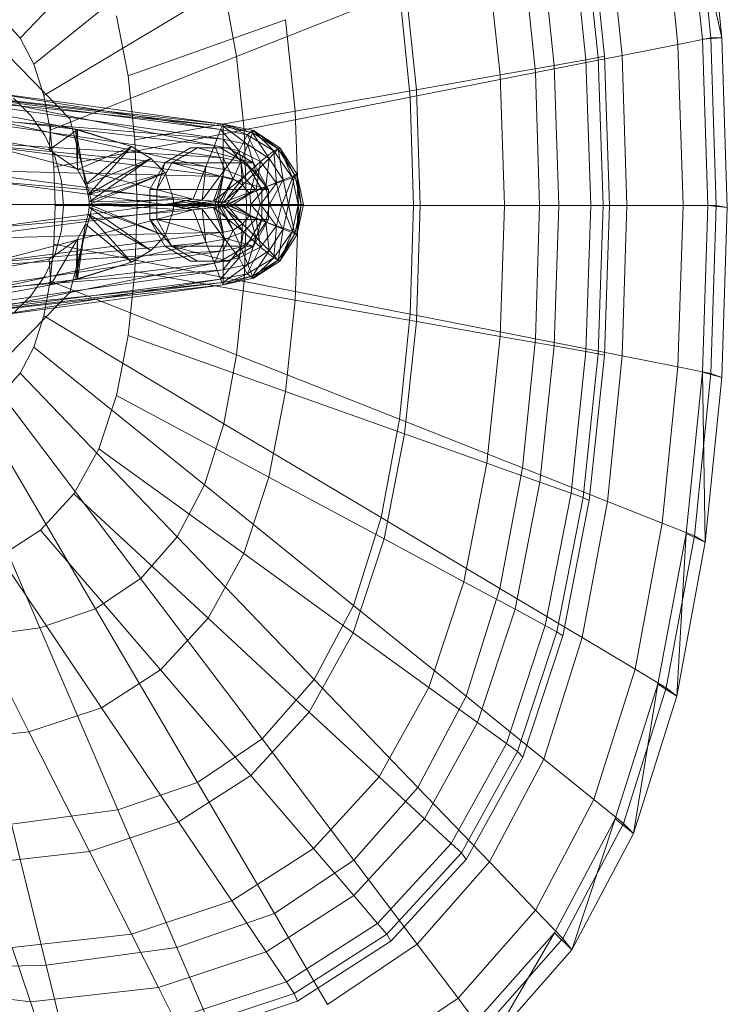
# Model space of a CAD drawing. Header units: metres. Extents: x 391.1 to 427.5, y 12.7 to 28.4.
# Tile 82 of 240: x 408.267 to 408.399, y 20.205 to 20.389. Entities that reach past the tile are written whole.
import ezdxf

# ---------------------------------------------------------------- set-up
doc = ezdxf.new("R2010")
doc.units = ezdxf.units.M
doc.layers.add('02_MOBILIARIO', color=7, linetype='Continuous', lineweight=18)
doc.layers.add('A-DETL-____-MBND', color=7, linetype='Continuous', lineweight=18)

# ---------------------------------------------------------------- blocks, each defined once
blk = doc.blocks.new('Family - Rentamans PS-1-153368-01_ENLLUMENAT_PS1')
at = {"layer": 'A-DETL-____-MBND', "color": 253, "true_color": 0xaaaaaa}
for p, q in [((0.26398, 0.21415), (0.26089, 0.24493)), ((0.16218, 0.24466), (0.13282, 0.21409)), ((0.26035, 0.21386), (0.2573, 0.24402)), ((0.26398, 0.21415), (0.2573, 0.24402)), ((0.26192, 0.2141), (0.25887, 0.24449)), ((0.25575, 0.21289), (0.25282, 0.2421)), ((0.23919, 0.23784), (0.24205, 0.21072)), ((0.24532, 0.21083), (0.24258, 0.23805)), ((0.2358, 0.23649), (0.23859, 0.21004)), ((0.23806, 0.23729), (0.24088, 0.21045)), ((0.16731, 0.23496), (0.13541, 0.20918)), ((0.22995, 0.23441), (0.23263, 0.20898)), ((0.22004, 0.23089), (0.22254, 0.20719)), ((0.22913, 0.20764), (0.2267, 0.23178)), ((0.20468, 0.22542), (0.20689, 0.20442)), ((0.17092, 0.2235), (0.13724, 0.20338)), ((0.17092, 0.2235), (0.1733, 0.21066)), ((0.20373, 0.22269), (0.1733, 0.21066)), ((0.20373, 0.22269), (0.2057, 0.20303)), ((0.12937, 0.21801), (0.13282, 0.21409)), ((0.15084, 0.21822), (0.15302, 0.20705)), ((0.15302, 0.20705), (0.18245, 0.21752)), ((0.18245, 0.21752), (0.18425, 0.2004)), ((0.13282, 0.21409), (0.13541, 0.20918)), ((0.25576, 0.21288), (0.26192, 0.2141)), ((0.26398, 0.21415), (0.26035, 0.21386)), ((0.26136, 0.18276), (0.26035, 0.21386)), ((0.26192, 0.2141), (0.26398, 0.21415)), ((0.26293, 0.18276), (0.26192, 0.2141)), ((0.265, 0.1824), (0.26398, 0.21415)), ((0.24532, 0.21083), (0.25575, 0.21289)), ((0.25672, 0.18276), (0.25576, 0.21288)), ((0.13052, 0.21088), (0.1421, 0.19899)), ((0.1421, 0.19899), (0.13052, 0.21088)), ((0.1733, 0.21066), (0.13844, 0.19688)), ((0.1733, 0.21066), (0.17468, 0.19692)), ((0.22913, 0.20764), (0.24532, 0.21083)), ((0.23263, 0.20898), (0.23859, 0.21004)), ((0.23859, 0.21004), (0.24088, 0.21045)), ((0.23859, 0.21004), (0.2395, 0.18276)), ((0.24088, 0.21045), (0.24205, 0.21072)), ((0.24088, 0.21045), (0.24181, 0.18276)), ((0.24205, 0.21072), (0.24299, 0.18276)), ((0.24622, 0.18276), (0.24532, 0.21083)), ((0.08657, 0.20799), (0.13857, 0.19799)), ((0.08657, 0.20799), (0.13857, 0.19799)), ((0.13541, 0.20918), (0.13724, 0.20338)), ((0.22254, 0.20719), (0.23263, 0.20898)), ((0.23263, 0.20898), (0.23351, 0.18276)), ((0.15302, 0.20705), (0.15427, 0.19509)), ((0.2057, 0.20303), (0.22913, 0.20764)), ((0.20689, 0.20442), (0.22254, 0.20719)), ((0.22254, 0.20719), (0.22336, 0.18276)), ((0.22993, 0.18276), (0.22913, 0.20764)), ((0.11077, 0.20469), (0.17077, 0.19759)), ((0.11077, 0.20469), (0.17077, 0.19799)), ((0.17077, 0.19799), (0.11077, 0.20469)), ((0.18425, 0.2004), (0.20689, 0.20442)), ((0.20689, 0.20442), (0.20762, 0.18276)), ((0.13827, 0.19319), (0.08227, 0.20349)), ((0.13827, 0.19319), (0.08227, 0.20349)), ((0.11377, 0.20329), (0.17077, 0.19519)), ((0.17077, 0.19759), (0.11377, 0.20329)), ((0.12677, 0.20399), (0.17077, 0.19799)), ((0.12677, 0.20399), (0.17027, 0.19699)), ((0.12677, 0.20259), (0.17027, 0.19699)), ((0.16917, 0.19399), (0.12677, 0.20259)), ((0.13157, 0.20287), (0.13481, 0.19963)), ((0.13157, 0.20287), (0.13481, 0.19963)), ((0.13724, 0.20338), (0.13844, 0.19688)), ((0.2057, 0.20303), (0.17468, 0.19693)), ((0.2057, 0.20303), (0.20635, 0.18276)), ((0.11777, 0.19949), (0.17077, 0.19169)), ((0.11777, 0.19949), (0.17077, 0.19519)), ((0.12677, 0.19899), (0.16917, 0.19399)), ((0.16757, 0.19009), (0.12677, 0.19899)), ((0.13481, 0.19963), (0.13743, 0.19588)), ((0.13481, 0.19963), (0.13743, 0.19588)), ((0.1421, 0.19899), (0.14634, 0.18276)), ((0.14634, 0.18276), (0.1421, 0.19899)), ((0.18425, 0.2004), (0.15428, 0.19509)), ((0.18425, 0.2004), (0.18485, 0.18276)), ((0.13857, 0.19799), (0.13827, 0.19319)), ((0.14357, 0.19699), (0.13827, 0.19319)), ((0.14327, 0.19699), (0.13857, 0.19799)), ((0.13857, 0.19799), (0.14357, 0.19699)), ((0.14327, 0.19699), (0.13857, 0.19799)), ((0.17468, 0.19692), (0.13914, 0.18993)), ((0.14327, 0.19699), (0.14357, 0.19699)), ((0.15367, 0.19379), (0.14327, 0.19699)), ((0.14507, 0.18669), (0.14327, 0.19699)), ((0.14357, 0.18949), (0.14327, 0.19699)), ((0.15367, 0.19379), (0.14357, 0.19699)), ((0.14357, 0.19699), (0.15367, 0.19379)), ((0.14357, 0.19699), (0.14357, 0.18949)), ((0.16917, 0.19399), (0.17027, 0.19699)), ((0.17027, 0.19699), (0.17077, 0.19799)), ((0.17027, 0.19699), (0.17527, 0.19599)), ((0.17027, 0.19699), (0.17377, 0.19299)), ((0.17077, 0.19799), (0.17077, 0.19759)), ((0.17077, 0.19799), (0.17627, 0.19639)), ((0.17077, 0.19799), (0.17637, 0.19679)), ((0.17637, 0.19679), (0.17077, 0.19799)), ((0.17077, 0.19799), (0.17647, 0.19679)), ((0.17527, 0.19599), (0.17077, 0.19799)), ((0.17077, 0.19759), (0.17077, 0.19519)), ((0.17077, 0.19759), (0.17537, 0.19419)), ((0.17627, 0.19639), (0.17077, 0.19759)), ((0.17468, 0.19692), (0.17514, 0.18276)), ((0.13743, 0.19588), (0.13937, 0.19174)), ((0.13743, 0.19588), (0.13937, 0.19174)), ((0.13844, 0.19688), (0.13914, 0.18993)), ((0.15428, 0.19509), (0.15469, 0.18276)), ((0.17077, 0.19519), (0.17077, 0.19169)), ((0.17077, 0.19519), (0.17407, 0.19099)), ((0.17077, 0.19519), (0.17537, 0.19419)), ((0.17377, 0.19299), (0.17527, 0.19599)), ((0.17527, 0.19599), (0.17637, 0.19679)), ((0.17527, 0.19599), (0.18027, 0.19299)), ((0.17777, 0.19099), (0.17527, 0.19599)), ((0.17627, 0.19639), (0.17537, 0.19419)), ((0.17647, 0.19679), (0.17627, 0.19639)), ((0.17627, 0.19639), (0.17937, 0.19159)), ((0.18107, 0.19339), (0.17627, 0.19639)), ((0.17637, 0.19679), (0.17647, 0.19679)), ((0.17637, 0.19679), (0.18137, 0.19359)), ((0.18027, 0.19299), (0.17637, 0.19679)), ((0.17647, 0.19679), (0.18107, 0.19339)), ((0.18137, 0.19359), (0.17647, 0.19679)), ((0.17647, 0.19679), (0.18137, 0.19359)), ((0.17077, 0.19169), (0.11947, 0.19479)), ((0.11947, 0.19479), (0.17077, 0.18819)), ((0.12677, 0.19399), (0.16757, 0.19009)), ((0.16517, 0.18399), (0.12677, 0.19399)), ((0.15367, 0.19379), (0.14357, 0.18949)), ((0.15367, 0.19379), (0.14507, 0.18669)), ((0.14507, 0.18669), (0.15367, 0.19379)), ((0.14557, 0.18479), (0.15367, 0.19379)), ((0.15367, 0.19379), (0.15727, 0.19159)), ((0.15727, 0.19159), (0.15367, 0.19379)), ((0.16465, 0.19359), (0.15986, 0.19079)), ((0.16119, 0.19079), (0.16599, 0.19359)), ((0.16599, 0.19359), (0.16465, 0.19359)), ((0.17028, 0.19359), (0.16465, 0.19359)), ((0.17644, 0.19079), (0.16599, 0.19359)), ((0.16599, 0.19359), (0.17163, 0.19359)), ((0.16757, 0.19009), (0.16917, 0.19399)), ((0.16917, 0.19399), (0.17377, 0.19299)), ((0.17107, 0.18949), (0.16917, 0.19399)), ((0.17163, 0.19359), (0.17028, 0.19359)), ((0.17509, 0.19079), (0.17028, 0.19359)), ((0.17644, 0.19079), (0.17163, 0.19359)), ((0.17537, 0.19419), (0.17407, 0.19099)), ((0.17537, 0.19419), (0.17687, 0.18909)), ((0.17537, 0.19419), (0.17937, 0.19159)), ((0.18107, 0.19339), (0.17937, 0.19159)), ((0.18027, 0.19299), (0.18137, 0.19359)), ((0.18137, 0.19359), (0.18107, 0.19339)), ((0.18107, 0.19339), (0.18197, 0.18759)), ((0.18417, 0.18849), (0.18107, 0.19339)), ((0.18137, 0.19359), (0.18417, 0.18849)), ((0.18137, 0.19359), (0.18457, 0.18869)), ((0.18457, 0.18869), (0.18137, 0.19359)), ((0.18377, 0.18799), (0.18137, 0.19359)), ((0.13827, 0.19319), (0.14357, 0.18949)), ((0.13827, 0.19319), (0.14357, 0.18949)), ((0.13937, 0.19174), (0.14055, 0.18732)), ((0.13937, 0.19174), (0.14055, 0.18732)), ((0.15727, 0.19159), (0.14507, 0.18669)), ((0.15727, 0.19159), (0.14557, 0.18479)), ((0.14557, 0.18479), (0.15727, 0.19159)), ((0.14577, 0.18349), (0.15727, 0.19159)), ((0.15727, 0.19159), (0.15997, 0.18889)), ((0.15997, 0.18889), (0.15727, 0.19159)), ((0.17077, 0.19169), (0.17077, 0.18819)), ((0.17407, 0.19099), (0.17077, 0.19169)), ((0.17077, 0.19169), (0.17267, 0.18779)), ((0.17107, 0.18949), (0.17377, 0.19299)), ((0.17377, 0.19299), (0.17777, 0.19099)), ((0.17377, 0.19299), (0.17457, 0.18809)), ((0.17937, 0.19159), (0.17687, 0.18909)), ((0.17777, 0.19099), (0.18027, 0.19299)), ((0.17937, 0.19159), (0.17877, 0.18629)), ((0.17937, 0.19159), (0.18197, 0.18759)), ((0.18027, 0.19299), (0.18377, 0.18799)), ((0.18077, 0.18699), (0.18027, 0.19299)), ((0.13914, 0.18993), (0.13937, 0.18276)), ((0.15986, 0.19079), (0.15705, 0.18579)), ((0.15986, 0.19079), (0.15837, 0.18579)), ((0.15837, 0.18579), (0.16119, 0.19079)), ((0.15986, 0.19079), (0.16119, 0.19079)), ((0.16119, 0.19079), (0.17644, 0.19079)), ((0.17925, 0.18579), (0.16119, 0.19079)), ((0.16517, 0.18399), (0.16757, 0.19009)), ((0.16687, 0.18379), (0.16757, 0.19009)), ((0.16757, 0.19009), (0.17107, 0.18949)), ((0.17407, 0.19099), (0.17267, 0.18779)), ((0.17687, 0.18909), (0.17407, 0.19099)), ((0.17407, 0.19099), (0.17437, 0.18659)), ((0.17457, 0.18809), (0.17777, 0.19099)), ((0.17644, 0.19079), (0.17509, 0.19079)), ((0.17925, 0.18579), (0.17509, 0.19079)), ((0.178, 0.18579), (0.17509, 0.19079)), ((0.17925, 0.18579), (0.17644, 0.19079)), ((0.17697, 0.18569), (0.17777, 0.19099)), ((0.17777, 0.19099), (0.18077, 0.18699)), ((0.17077, 0.18819), (0.12097, 0.18939)), ((0.12097, 0.18939), (0.16927, 0.18299)), ((0.14357, 0.18949), (0.14507, 0.18669)), ((0.14357, 0.18949), (0.14507, 0.18669)), ((0.15997, 0.18889), (0.14557, 0.18479)), ((0.15997, 0.18889), (0.14577, 0.18349)), ((0.14577, 0.18299), (0.15997, 0.18889)), ((0.14577, 0.18349), (0.15997, 0.18889)), ((0.15997, 0.18889), (0.16147, 0.18389)), ((0.16147, 0.18389), (0.15997, 0.18889)), ((0.16687, 0.18379), (0.17107, 0.18949)), ((0.16897, 0.18359), (0.17107, 0.18949)), ((0.16897, 0.18359), (0.17457, 0.18809)), ((0.17077, 0.18819), (0.16927, 0.18299)), ((0.17077, 0.18819), (0.16977, 0.18299)), ((0.17267, 0.18779), (0.16977, 0.18299)), ((0.17267, 0.18779), (0.17037, 0.18299)), ((0.17267, 0.18779), (0.17077, 0.18819)), ((0.17457, 0.18809), (0.17097, 0.18339)), ((0.17107, 0.18949), (0.17457, 0.18809)), ((0.17437, 0.18659), (0.17267, 0.18779)), ((0.17687, 0.18909), (0.17437, 0.18659)), ((0.17457, 0.18809), (0.17697, 0.18569)), ((0.17687, 0.18909), (0.17577, 0.18499)), ((0.17877, 0.18629), (0.17687, 0.18909)), ((0.18077, 0.18699), (0.18377, 0.18799)), ((0.18177, 0.18299), (0.18377, 0.18799)), ((0.18417, 0.18849), (0.18197, 0.18759)), ((0.18417, 0.18849), (0.18297, 0.18299)), ((0.18377, 0.18799), (0.18457, 0.18869)), ((0.18377, 0.18799), (0.18477, 0.18299)), ((0.18457, 0.18869), (0.18417, 0.18849)), ((0.18537, 0.18299), (0.18417, 0.18849)), ((0.18457, 0.18869), (0.18577, 0.18299)), ((0.18577, 0.18299), (0.18457, 0.18869)), ((0.18457, 0.18869), (0.18537, 0.18299)), ((0.18457, 0.18869), (0.18477, 0.18299)), ((0.12677, 0.18739), (0.16517, 0.18399)), ((0.15977, 0.18299), (0.12677, 0.18739)), ((0.14055, 0.18732), (0.14095, 0.18276)), ((0.14055, 0.18732), (0.14095, 0.18276)), ((0.14507, 0.18669), (0.14557, 0.18479)), ((0.14507, 0.18669), (0.14557, 0.18479)), ((0.17437, 0.18659), (0.17037, 0.18299)), ((0.17437, 0.18659), (0.17137, 0.18299)), ((0.17577, 0.18499), (0.17437, 0.18659)), ((0.17877, 0.18629), (0.17577, 0.18499)), ((0.17877, 0.18629), (0.17597, 0.18299)), ((0.17697, 0.18569), (0.18077, 0.18699)), ((0.17777, 0.18299), (0.18077, 0.18699)), ((0.18197, 0.18759), (0.17877, 0.18629)), ((0.17947, 0.18299), (0.17877, 0.18629)), ((0.18197, 0.18759), (0.17947, 0.18299)), ((0.18077, 0.18699), (0.18177, 0.18299)), ((0.18197, 0.18759), (0.18297, 0.18299)), ((0.14557, 0.18479), (0.14577, 0.18349)), ((0.14557, 0.18479), (0.14577, 0.18349)), ((0.15705, 0.18579), (0.15837, 0.18579)), ((0.15705, 0.18579), (0.15705, 0.18019)), ((0.15837, 0.18579), (0.17925, 0.18579)), ((0.15837, 0.18019), (0.15837, 0.18579)), ((0.17097, 0.18339), (0.17697, 0.18569)), ((0.17577, 0.18499), (0.17137, 0.18299)), ((0.17177, 0.18299), (0.17697, 0.18569)), ((0.17577, 0.18499), (0.17267, 0.18299)), ((0.17597, 0.18299), (0.17577, 0.18499)), ((0.17697, 0.18569), (0.17777, 0.18299)), ((0.178, 0.18019), (0.178, 0.18579)), ((0.178, 0.18579), (0.17925, 0.18579)), ((0.17925, 0.18019), (0.17925, 0.18579)), ((0.16927, 0.18299), (0.12097, 0.17659)), ((0.16927, 0.18299), (0.12177, 0.18299)), ((0.12677, 0.17859), (0.15977, 0.18299)), ((0.12687, 0.18299), (0.15977, 0.18299)), ((0.13937, 0.18276), (0.13914, 0.17559)), ((0.17514, 0.18276), (0.13937, 0.18276)), ((0.14095, 0.18276), (0.14055, 0.1782)), ((0.14095, 0.18276), (0.14055, 0.1782)), ((0.14634, 0.18276), (0.1421, 0.16652)), ((0.1421, 0.16652), (0.14634, 0.18276)), ((0.14557, 0.18119), (0.14577, 0.18249)), ((0.14577, 0.18249), (0.14557, 0.18119)), ((0.16147, 0.18389), (0.14577, 0.18349)), ((0.14577, 0.18299), (0.16147, 0.18389)), ((0.14577, 0.18349), (0.14577, 0.18299)), ((0.14577, 0.18349), (0.14577, 0.18299)), ((0.14577, 0.18299), (0.16147, 0.18209)), ((0.16147, 0.18209), (0.14577, 0.18299)), ((0.14577, 0.18249), (0.14577, 0.18299)), ((0.14577, 0.18299), (0.14577, 0.18249)), ((0.14577, 0.18299), (0.15997, 0.17709)), ((0.15997, 0.17709), (0.14577, 0.18299)), ((0.15997, 0.17709), (0.14577, 0.18249)), ((0.14577, 0.18249), (0.15997, 0.17709)), ((0.14577, 0.18249), (0.15727, 0.17439)), ((0.15727, 0.17439), (0.14577, 0.18249)), ((0.15469, 0.18276), (0.15428, 0.17043)), ((0.18485, 0.18276), (0.15469, 0.18276)), ((0.15977, 0.18299), (0.16517, 0.18399)), ((0.15977, 0.18299), (0.16077, 0.18299)), ((0.16517, 0.18199), (0.15977, 0.18299)), ((0.16077, 0.18299), (0.16517, 0.18399)), ((0.16077, 0.18299), (0.16687, 0.18379)), ((0.16517, 0.18199), (0.16077, 0.18299)), ((0.16077, 0.18299), (0.16377, 0.18299)), ((0.16687, 0.18219), (0.16077, 0.18299)), ((0.16147, 0.18209), (0.16147, 0.18389)), ((0.16147, 0.18389), (0.16147, 0.18209)), ((0.16377, 0.18299), (0.16687, 0.18379)), ((0.16377, 0.18299), (0.16897, 0.18359)), ((0.16687, 0.18219), (0.16377, 0.18299)), ((0.16377, 0.18299), (0.16477, 0.18299)), ((0.16897, 0.18239), (0.16377, 0.18299)), ((0.16477, 0.18299), (0.16897, 0.18359)), ((0.16477, 0.18299), (0.17097, 0.18339)), ((0.16897, 0.18239), (0.16477, 0.18299)), ((0.16477, 0.18299), (0.17177, 0.18299)), ((0.17097, 0.18259), (0.16477, 0.18299)), ((0.16517, 0.18399), (0.16687, 0.18379)), ((0.16687, 0.18379), (0.16897, 0.18359)), ((0.16687, 0.18219), (0.16897, 0.18239)), ((0.16897, 0.18359), (0.17097, 0.18339)), ((0.16897, 0.18239), (0.17097, 0.18259)), ((0.17107, 0.17649), (0.16897, 0.18239)), ((0.17457, 0.17789), (0.16897, 0.18239)), ((0.16977, 0.18299), (0.16927, 0.18299)), ((0.16927, 0.18299), (0.17077, 0.17779)), ((0.16977, 0.18299), (0.17077, 0.17779)), ((0.17037, 0.18299), (0.16977, 0.18299)), ((0.16977, 0.18299), (0.17267, 0.17819)), ((0.17037, 0.18299), (0.17267, 0.17819)), ((0.17137, 0.18299), (0.17037, 0.18299)), ((0.17037, 0.18299), (0.17437, 0.17939)), ((0.17097, 0.18339), (0.17177, 0.18299)), ((0.17097, 0.18259), (0.17177, 0.18299)), ((0.17097, 0.18259), (0.17697, 0.18029)), ((0.17457, 0.17789), (0.17097, 0.18259)), ((0.17137, 0.18299), (0.17437, 0.17939)), ((0.17267, 0.18299), (0.17137, 0.18299)), ((0.17137, 0.18299), (0.17577, 0.18099)), ((0.17177, 0.18299), (0.17777, 0.18299)), ((0.17177, 0.18299), (0.17697, 0.18029)), ((0.17597, 0.18299), (0.17267, 0.18299)), ((0.17267, 0.18299), (0.17577, 0.18099)), ((0.17514, 0.18276), (0.17468, 0.16859)), ((0.20635, 0.18276), (0.17514, 0.18276)), ((0.17597, 0.18299), (0.17577, 0.18099)), ((0.17947, 0.18299), (0.17597, 0.18299)), ((0.17877, 0.17969), (0.17597, 0.18299)), ((0.17697, 0.18029), (0.17777, 0.18299)), ((0.17777, 0.18299), (0.18177, 0.18299)), ((0.17777, 0.18299), (0.18077, 0.17899)), ((0.17947, 0.18299), (0.17877, 0.17969)), ((0.18297, 0.18299), (0.17947, 0.18299)), ((0.18197, 0.17839), (0.17947, 0.18299)), ((0.18077, 0.17899), (0.18177, 0.18299)), ((0.18177, 0.18299), (0.18477, 0.18299)), ((0.18177, 0.18299), (0.18377, 0.17799)), ((0.18297, 0.18299), (0.18197, 0.17839)), ((0.18537, 0.18299), (0.18297, 0.18299)), ((0.18297, 0.18299), (0.18417, 0.17749)), ((0.18477, 0.18299), (0.18377, 0.17799)), ((0.18537, 0.18299), (0.18417, 0.17749)), ((0.18485, 0.18276), (0.18425, 0.16511)), ((0.18457, 0.17729), (0.18577, 0.18299)), ((0.18577, 0.18299), (0.18457, 0.17729)), ((0.18457, 0.17729), (0.18537, 0.18299)), ((0.18477, 0.18299), (0.18457, 0.17729)), ((0.18477, 0.18299), (0.18577, 0.18299)), ((0.20762, 0.18276), (0.18485, 0.18276)), ((0.18577, 0.18299), (0.18537, 0.18299)), ((0.20635, 0.18276), (0.2057, 0.16248)), ((0.20635, 0.18276), (0.22993, 0.18276)), ((0.20762, 0.18276), (0.20689, 0.1611)), ((0.20762, 0.18276), (0.22336, 0.18276)), ((0.22336, 0.18276), (0.22254, 0.15832)), ((0.22336, 0.18276), (0.23351, 0.18276)), ((0.22913, 0.15787), (0.22993, 0.18276)), ((0.22993, 0.18276), (0.24622, 0.18276)), ((0.23351, 0.18276), (0.23262, 0.15653)), ((0.23351, 0.18276), (0.2395, 0.18276)), ((0.2395, 0.18276), (0.23859, 0.15548)), ((0.2395, 0.18276), (0.24181, 0.18276)), ((0.24181, 0.18276), (0.24088, 0.15507)), ((0.24181, 0.18276), (0.24299, 0.18276)), ((0.24299, 0.18276), (0.24205, 0.15479)), ((0.24532, 0.15469), (0.24622, 0.18276)), ((0.24622, 0.18276), (0.25672, 0.18276)), ((0.25576, 0.15263), (0.25672, 0.18276)), ((0.25672, 0.18276), (0.26293, 0.18276)), ((0.26035, 0.15166), (0.26136, 0.18276)), ((0.265, 0.1824), (0.26136, 0.18276)), ((0.26192, 0.15141), (0.26293, 0.18276)), ((0.26293, 0.18276), (0.265, 0.1824)), ((0.26398, 0.15065), (0.265, 0.1824)), ((0.12677, 0.17859), (0.16517, 0.18199)), ((0.12677, 0.17199), (0.16517, 0.18199)), ((0.14507, 0.17929), (0.14557, 0.18119)), ((0.14557, 0.18119), (0.14507, 0.17929)), ((0.15727, 0.17439), (0.14557, 0.18119)), ((0.14557, 0.18119), (0.15727, 0.17439)), ((0.14557, 0.18119), (0.15367, 0.17219)), ((0.15367, 0.17219), (0.14557, 0.18119)), ((0.15997, 0.17709), (0.16147, 0.18209)), ((0.16147, 0.18209), (0.15997, 0.17709)), ((0.16517, 0.18199), (0.16687, 0.18219)), ((0.16757, 0.17589), (0.16517, 0.18199)), ((0.16757, 0.17589), (0.16687, 0.18219)), ((0.17107, 0.17649), (0.16687, 0.18219)), ((0.17577, 0.18099), (0.17437, 0.17939)), ((0.17577, 0.18099), (0.17687, 0.17689)), ((0.17577, 0.18099), (0.17877, 0.17969)), ((0.14327, 0.16899), (0.14507, 0.17929)), ((0.14357, 0.17649), (0.14507, 0.17929)), ((0.14507, 0.17929), (0.14357, 0.17649)), ((0.14507, 0.17929), (0.14357, 0.16899)), ((0.15367, 0.17219), (0.14507, 0.17929)), ((0.14507, 0.17929), (0.15367, 0.17219)), ((0.15705, 0.18019), (0.15837, 0.18019)), ((0.15705, 0.18019), (0.16119, 0.17519)), ((0.15705, 0.18019), (0.15986, 0.17519)), ((0.15837, 0.18019), (0.17925, 0.18019)), ((0.16119, 0.17519), (0.15837, 0.18019)), ((0.15837, 0.18019), (0.17644, 0.17519)), ((0.17437, 0.17939), (0.17267, 0.17819)), ((0.17437, 0.17939), (0.17407, 0.17499)), ((0.17437, 0.17939), (0.17687, 0.17689)), ((0.17457, 0.17789), (0.17697, 0.18029)), ((0.17509, 0.17519), (0.178, 0.18019)), ((0.17644, 0.17519), (0.17925, 0.18019)), ((0.17644, 0.17519), (0.178, 0.18019)), ((0.17877, 0.17969), (0.17687, 0.17689)), ((0.17697, 0.18029), (0.18077, 0.17899)), ((0.17697, 0.18029), (0.17777, 0.17499)), ((0.17777, 0.17499), (0.18077, 0.17899)), ((0.17925, 0.18019), (0.178, 0.18019)), ((0.18197, 0.17839), (0.17877, 0.17969)), ((0.17877, 0.17969), (0.17937, 0.17439)), ((0.18077, 0.17899), (0.18027, 0.17299)), ((0.18077, 0.17899), (0.18377, 0.17799)), ((0.17077, 0.17779), (0.11947, 0.17119)), ((0.17077, 0.17779), (0.12097, 0.17659)), ((0.14055, 0.1782), (0.13937, 0.17378)), ((0.14055, 0.1782), (0.13937, 0.17378)), ((0.15727, 0.17439), (0.15997, 0.17709)), ((0.15997, 0.17709), (0.15727, 0.17439)), ((0.17267, 0.17819), (0.17077, 0.17779)), ((0.17267, 0.17819), (0.17077, 0.17429)), ((0.17077, 0.17779), (0.17077, 0.17429)), ((0.17457, 0.17789), (0.17107, 0.17649)), ((0.17267, 0.17819), (0.17407, 0.17499)), ((0.17457, 0.17789), (0.17377, 0.17299)), ((0.17687, 0.17689), (0.17407, 0.17499)), ((0.17777, 0.17499), (0.17457, 0.17789)), ((0.17687, 0.17689), (0.17537, 0.17179)), ((0.17687, 0.17689), (0.17937, 0.17439)), ((0.18197, 0.17839), (0.17937, 0.17439)), ((0.18377, 0.17799), (0.18027, 0.17299)), ((0.18107, 0.17259), (0.18197, 0.17839)), ((0.18417, 0.17749), (0.18107, 0.17259)), ((0.18377, 0.17799), (0.18137, 0.17239)), ((0.18417, 0.17749), (0.18137, 0.17239)), ((0.18137, 0.17239), (0.18457, 0.17729)), ((0.18457, 0.17729), (0.18137, 0.17239)), ((0.18417, 0.17749), (0.18197, 0.17839)), ((0.18377, 0.17799), (0.18457, 0.17729)), ((0.18457, 0.17729), (0.18417, 0.17749)), ((0.12677, 0.17199), (0.16757, 0.17589)), ((0.12677, 0.16699), (0.16757, 0.17589)), ((0.13827, 0.17279), (0.14357, 0.17649)), ((0.14357, 0.17649), (0.13827, 0.17279)), ((0.13914, 0.17559), (0.13844, 0.16864)), ((0.13857, 0.16799), (0.14357, 0.17649)), ((0.17468, 0.16859), (0.13914, 0.17559)), ((0.14327, 0.16899), (0.14357, 0.17649)), ((0.14357, 0.17649), (0.14357, 0.16899)), ((0.15986, 0.17519), (0.16119, 0.17519)), ((0.15986, 0.17519), (0.16465, 0.17239)), ((0.16119, 0.17519), (0.17644, 0.17519)), ((0.16599, 0.17239), (0.16119, 0.17519)), ((0.16119, 0.17519), (0.17163, 0.17239)), ((0.16757, 0.17589), (0.17107, 0.17649)), ((0.16917, 0.17199), (0.16757, 0.17589)), ((0.17107, 0.17649), (0.16917, 0.17199)), ((0.17028, 0.17239), (0.17509, 0.17519)), ((0.17407, 0.17499), (0.17077, 0.17429)), ((0.17407, 0.17499), (0.17077, 0.17079)), ((0.17377, 0.17299), (0.17107, 0.17649)), ((0.17163, 0.17239), (0.17644, 0.17519)), ((0.17777, 0.17499), (0.17377, 0.17299)), ((0.17407, 0.17499), (0.17537, 0.17179)), ((0.17644, 0.17519), (0.17509, 0.17519)), ((0.17527, 0.16999), (0.17777, 0.17499)), ((0.18027, 0.17299), (0.17777, 0.17499)), ((0.17077, 0.17429), (0.11777, 0.16649)), ((0.17077, 0.17429), (0.11947, 0.17119)), ((0.13937, 0.17378), (0.13743, 0.16963)), ((0.13937, 0.17378), (0.13743, 0.16963)), ((0.15367, 0.17219), (0.15727, 0.17439)), ((0.15727, 0.17439), (0.15367, 0.17219)), ((0.17077, 0.17429), (0.17077, 0.17079)), ((0.17937, 0.17439), (0.17537, 0.17179)), ((0.17937, 0.17439), (0.17627, 0.16959)), ((0.17937, 0.17439), (0.18107, 0.17259)), ((0.08227, 0.16249), (0.13827, 0.17279)), ((0.08227, 0.16249), (0.13827, 0.17279)), ((0.16917, 0.17199), (0.12677, 0.16339)), ((0.16917, 0.17199), (0.12677, 0.16699)), ((0.13827, 0.17279), (0.13857, 0.16799)), ((0.14327, 0.16899), (0.15367, 0.17219)), ((0.15367, 0.17219), (0.14357, 0.16899)), ((0.14357, 0.16899), (0.15367, 0.17219)), ((0.16465, 0.17239), (0.16599, 0.17239)), ((0.16465, 0.17239), (0.17028, 0.17239)), ((0.17163, 0.17239), (0.16599, 0.17239)), ((0.17377, 0.17299), (0.16917, 0.17199)), ((0.17027, 0.16899), (0.16917, 0.17199)), ((0.17377, 0.17299), (0.17027, 0.16899)), ((0.17028, 0.17239), (0.17163, 0.17239)), ((0.17537, 0.17179), (0.17077, 0.17079)), ((0.17537, 0.17179), (0.17077, 0.16839)), ((0.17527, 0.16999), (0.17377, 0.17299)), ((0.18027, 0.17299), (0.17527, 0.16999)), ((0.17537, 0.17179), (0.17627, 0.16959)), ((0.18107, 0.17259), (0.17627, 0.16959)), ((0.18027, 0.17299), (0.17637, 0.16919)), ((0.18137, 0.17239), (0.17637, 0.16919)), ((0.18107, 0.17259), (0.17647, 0.16919)), ((0.18137, 0.17239), (0.17647, 0.16919)), ((0.17647, 0.16919), (0.18137, 0.17239)), ((0.18137, 0.17239), (0.18027, 0.17299)), ((0.18137, 0.17239), (0.18107, 0.17259)), ((0.17077, 0.17079), (0.11377, 0.16269)), ((0.17077, 0.17079), (0.11777, 0.16649)), ((0.13743, 0.16963), (0.13481, 0.16588)), ((0.13743, 0.16963), (0.13481, 0.16588)), ((0.15428, 0.17043), (0.15302, 0.15847)), ((0.18425, 0.16511), (0.15428, 0.17043)), ((0.17527, 0.16999), (0.17027, 0.16899)), ((0.17077, 0.17079), (0.17077, 0.16839)), ((0.17077, 0.16799), (0.17527, 0.16999)), ((0.17627, 0.16959), (0.17077, 0.16839)), ((0.17627, 0.16959), (0.17077, 0.16799)), ((0.17637, 0.16919), (0.17527, 0.16999)), ((0.17627, 0.16959), (0.17647, 0.16919)), ((0.13857, 0.16799), (0.08657, 0.15799)), ((0.08657, 0.15799), (0.13857, 0.16799)), ((0.17077, 0.16839), (0.11077, 0.16129)), ((0.17077, 0.16799), (0.11077, 0.16129)), ((0.17077, 0.16799), (0.11077, 0.16129)), ((0.17077, 0.16839), (0.11377, 0.16269)), ((0.17027, 0.16899), (0.12677, 0.16199)), ((0.17027, 0.16899), (0.12677, 0.16339)), ((0.17077, 0.16799), (0.12677, 0.16199)), ((0.13844, 0.16864), (0.13724, 0.16214)), ((0.1733, 0.15485), (0.13844, 0.16864)), ((0.13857, 0.16799), (0.14327, 0.16899)), ((0.14357, 0.16899), (0.13857, 0.16799)), ((0.13857, 0.16799), (0.14357, 0.16899)), ((0.14357, 0.16899), (0.14327, 0.16899)), ((0.17077, 0.16799), (0.17027, 0.16899)), ((0.17647, 0.16919), (0.17077, 0.16799)), ((0.17647, 0.16919), (0.17077, 0.16799)), ((0.17637, 0.16919), (0.17077, 0.16799)), ((0.17077, 0.16839), (0.17077, 0.16799)), ((0.17468, 0.16859), (0.1733, 0.15486)), ((0.2057, 0.16248), (0.17468, 0.16859)), ((0.17647, 0.16919), (0.17637, 0.16919)), ((0.1421, 0.16652), (0.13052, 0.15464)), ((0.13052, 0.15464), (0.1421, 0.16652)), ((0.13481, 0.16588), (0.13157, 0.16265)), ((0.13481, 0.16588), (0.13157, 0.16265)), ((0.18425, 0.16511), (0.18245, 0.148)), ((0.20689, 0.1611), (0.18425, 0.16511)), ((0.13724, 0.16214), (0.13541, 0.15634)), ((0.17092, 0.14201), (0.13724, 0.16214)), ((0.2057, 0.16248), (0.20373, 0.14283)), ((0.2057, 0.16248), (0.22913, 0.15787)), ((0.20689, 0.1611), (0.20468, 0.14009)), ((0.22254, 0.15832), (0.20689, 0.1611)), ((0.15302, 0.15847), (0.15084, 0.14729)), ((0.18245, 0.148), (0.15302, 0.15847)), ((0.22254, 0.15832), (0.22004, 0.13463)), ((0.22254, 0.15832), (0.23263, 0.15653)), ((0.2267, 0.13374), (0.22913, 0.15787)), ((0.22913, 0.15787), (0.24532, 0.15469)), ((0.23263, 0.15653), (0.22995, 0.13111)), ((0.23263, 0.15653), (0.23859, 0.15548)), ((0.13541, 0.15634), (0.13282, 0.15143)), ((0.16731, 0.13056), (0.13541, 0.15634)), ((0.1733, 0.15486), (0.17092, 0.14201)), ((0.20373, 0.14283), (0.1733, 0.15486)), ((0.23859, 0.15548), (0.2358, 0.12902)), ((0.24088, 0.15507), (0.23806, 0.12822)), ((0.23859, 0.15548), (0.24088, 0.15507)), ((0.24205, 0.15479), (0.23919, 0.12768)), ((0.24088, 0.15507), (0.24205, 0.15479)), ((0.24258, 0.12746), (0.24532, 0.15469)), ((0.24532, 0.15469), (0.25575, 0.15263)), ((0.13282, 0.15143), (0.12937, 0.14751)), ((0.16218, 0.12086), (0.13282, 0.15143)), ((0.25282, 0.12342), (0.25575, 0.15263)), ((0.25576, 0.15263), (0.26192, 0.15142)), ((0.2573, 0.1215), (0.26035, 0.15166)), ((0.25887, 0.12102), (0.26192, 0.15141)), ((0.26089, 0.11987), (0.26035, 0.15166)), ((0.26035, 0.15166), (0.26398, 0.15065)), ((0.26192, 0.15141), (0.26398, 0.15065)), ((0.26089, 0.11987), (0.26398, 0.15065)), ((0.15537, 0.1131), (0.12937, 0.14751)), ((0.15084, 0.14729), (0.14756, 0.13732)), ((0.17934, 0.13201), (0.15084, 0.14729)), ((0.18245, 0.148), (0.17934, 0.13201)), ((0.20468, 0.14009), (0.18245, 0.148)), ((0.14692, 0.10743), (0.12509, 0.14464)), ((0.11983, 0.14281), (0.13653, 0.10383)), ((0.17092, 0.14201), (0.16731, 0.13056)), ((0.20031, 0.12445), (0.17092, 0.14201)), ((0.20373, 0.14283), (0.20031, 0.12445)), ((0.2267, 0.13374), (0.20373, 0.14283)), ((0.20468, 0.14009), (0.20086, 0.12046)), ((0.22004, 0.13463), (0.20468, 0.14009)), ((0.14756, 0.13732), (0.14288, 0.12888)), ((0.17464, 0.11773), (0.14756, 0.13732)), ((0.22004, 0.13463), (0.21574, 0.11248)), ((0.22995, 0.13111), (0.22004, 0.13463)), ((0.22251, 0.11118), (0.2267, 0.13374)), ((0.24258, 0.12746), (0.2267, 0.13374)), ((0.17934, 0.13201), (0.17464, 0.11773)), ((0.20086, 0.12046), (0.17934, 0.13201)), ((0.22995, 0.13111), (0.22533, 0.10733)), ((0.22995, 0.13111), (0.2358, 0.12902)), ((0.14288, 0.12888), (0.13667, 0.12213)), ((0.16795, 0.10565), (0.14288, 0.12888)), ((0.16731, 0.13056), (0.16218, 0.12086)), ((0.19515, 0.10805), (0.16731, 0.13056)), ((0.2358, 0.12902), (0.23099, 0.1043)), ((0.2358, 0.12902), (0.23806, 0.12822)), ((0.23806, 0.12822), (0.23317, 0.10312)), ((0.23919, 0.12768), (0.23426, 0.10233)), ((0.23785, 0.10202), (0.24258, 0.12746)), ((0.23806, 0.12822), (0.23919, 0.12768)), ((0.25282, 0.12342), (0.24258, 0.12746)), ((0.20031, 0.12445), (0.19515, 0.10805)), ((0.22251, 0.11118), (0.20031, 0.12445)), ((0.24775, 0.09611), (0.25282, 0.12342)), ((0.25887, 0.12102), (0.25282, 0.12342)), ((0.13667, 0.12213), (0.12897, 0.11719)), ((0.13667, 0.12213), (0.15906, 0.09599)), ((0.25202, 0.0933), (0.2573, 0.1215)), ((0.25554, 0.09109), (0.2573, 0.1215)), ((0.2573, 0.1215), (0.26089, 0.11987)), ((0.16218, 0.12086), (0.15537, 0.1131)), ((0.18781, 0.09417), (0.16218, 0.12086)), ((0.20086, 0.12046), (0.19509, 0.10294)), ((0.21574, 0.11248), (0.20086, 0.12046)), ((0.25359, 0.09261), (0.25887, 0.12102)), ((0.25554, 0.09109), (0.26089, 0.11987)), ((0.26089, 0.11987), (0.25887, 0.12102)), ((0.12897, 0.11719), (0.14804, 0.08893)), ((0.17464, 0.11773), (0.16795, 0.10565)), ((0.19509, 0.10294), (0.17464, 0.11773)), ((0.1195, 0.11406), (0.13449, 0.08444)), ((0.15536, 0.1131), (0.14692, 0.10743)), ((0.17806, 0.08308), (0.15536, 0.1131)), ((0.21574, 0.11248), (0.20923, 0.09272)), ((0.22533, 0.10733), (0.21574, 0.11248)), ((0.21618, 0.09106), (0.22251, 0.11118)), ((0.23785, 0.10202), (0.22251, 0.11118)), ((0.14692, 0.10743), (0.13653, 0.10383)), ((0.14692, 0.10743), (0.16597, 0.07496)), ((0.19515, 0.10805), (0.18781, 0.09417)), ((0.21618, 0.09106), (0.19515, 0.10805)), ((0.22533, 0.10733), (0.21834, 0.08613)), ((0.23099, 0.1043), (0.22533, 0.10733)), ((0.16795, 0.10565), (0.15906, 0.09599)), ((0.18688, 0.08811), (0.16795, 0.10565)), ((0.13653, 0.10383), (0.12264, 0.10196)), ((0.13653, 0.10383), (0.1511, 0.06981)), ((0.23099, 0.1043), (0.22372, 0.08223)), ((0.23317, 0.10312), (0.2258, 0.08073)), ((0.23099, 0.10429), (0.23317, 0.10312)), ((0.23317, 0.10312), (0.23426, 0.10233)), ((0.19509, 0.10294), (0.18688, 0.08811)), ((0.20923, 0.09272), (0.19509, 0.10294)), ((0.23426, 0.10233), (0.22681, 0.07971)), ((0.23071, 0.07931), (0.23785, 0.10202)), ((0.24775, 0.09611), (0.23785, 0.10202)), ((0.15906, 0.09599), (0.14804, 0.08893)), ((0.15906, 0.09599), (0.17596, 0.07625)), ((0.24008, 0.07174), (0.24775, 0.09611)), ((0.25359, 0.09261), (0.24775, 0.09611)), ((0.18781, 0.09417), (0.17806, 0.08308)), ((0.20717, 0.07402), (0.18781, 0.09417)), ((0.20923, 0.09272), (0.19996, 0.07599)), ((0.21834, 0.08613), (0.20923, 0.09272)), ((0.24405, 0.06815), (0.25202, 0.0933)), ((0.24562, 0.06727), (0.25359, 0.09261)), ((0.24746, 0.06542), (0.25202, 0.0933)), ((0.25202, 0.0933), (0.25554, 0.09109)), ((0.25554, 0.09109), (0.25359, 0.09261)), ((0.20717, 0.07402), (0.21618, 0.09106)), ((0.23071, 0.07931), (0.21618, 0.09106)), ((0.24746, 0.06542), (0.25554, 0.09109)), ((0.14804, 0.08893), (0.13449, 0.08444)), ((0.14804, 0.08893), (0.16244, 0.06758)), ((0.18688, 0.08811), (0.17596, 0.07625)), ((0.19996, 0.07599), (0.18688, 0.08811)), ((0.21834, 0.08613), (0.20839, 0.06817)), ((0.22372, 0.08223), (0.21834, 0.08613)), ((0.13449, 0.08444), (0.1184, 0.08263)), ((0.13449, 0.08444), (0.14581, 0.06207)), ((0.17806, 0.08308), (0.16597, 0.07496)), ((0.19519, 0.0604), (0.17806, 0.08308)), ((0.22372, 0.08223), (0.21338, 0.06355)), ((0.2258, 0.08073), (0.22372, 0.08223)), ((0.2258, 0.08073), (0.2153, 0.06177)), ((0.22681, 0.07971), (0.21621, 0.06056)), ((0.22054, 0.06009), (0.23071, 0.07931)), ((0.2258, 0.08073), (0.22681, 0.07971)), ((0.24008, 0.07174), (0.23071, 0.07931)), ((0.17596, 0.07625), (0.16244, 0.06758)), ((0.17596, 0.07625), (0.18765, 0.06261)), ((0.19996, 0.07599), (0.18765, 0.06261)), ((0.20839, 0.06817), (0.19996, 0.07599)), ((0.16597, 0.07496), (0.1511, 0.06981)), ((0.16597, 0.07496), (0.18036, 0.05043)), ((0.19519, 0.0604), (0.20717, 0.07402)), ((0.22054, 0.06009), (0.20717, 0.07402)), ((0.22917, 0.05111), (0.24008, 0.07174)), ((0.24562, 0.06727), (0.24008, 0.07174)), ((0.1511, 0.06981), (0.13123, 0.06713)), ((0.1511, 0.06981), (0.1621, 0.04411)), ((0.20839, 0.06817), (0.19518, 0.05382)), ((0.21338, 0.06355), (0.20839, 0.06817)), ((0.2327, 0.04685), (0.24405, 0.06815)), ((0.23596, 0.04368), (0.24405, 0.06815)), ((0.24405, 0.06815), (0.24746, 0.06542)), ((0.13123, 0.06713), (0.13772, 0.04082)), ((0.16244, 0.06758), (0.14581, 0.06207)), ((0.16244, 0.06758), (0.17239, 0.05283)), ((0.23426, 0.04581), (0.24562, 0.06727)), ((0.24562, 0.06727), (0.24746, 0.06542)), ((0.23596, 0.04368), (0.24746, 0.06542)), ((0.18765, 0.06261), (0.17239, 0.05283)), ((0.18765, 0.06261), (0.19518, 0.05382)), ((0.21338, 0.06355), (0.19963, 0.04862)), ((0.2153, 0.06177), (0.21338, 0.06355)), ((0.14581, 0.06207), (0.12606, 0.05985)), ((0.14581, 0.06207), (0.15363, 0.04662)), ((0.2153, 0.06177), (0.20135, 0.04662)), ((0.21621, 0.06056), (0.2153, 0.06177)), ((0.18036, 0.05043), (0.19519, 0.0604)), ((0.20704, 0.04473), (0.19519, 0.0604)), ((0.21621, 0.06056), (0.20212, 0.04526)), ((0.20704, 0.04473), (0.22054, 0.06009)), ((0.22917, 0.05111), (0.22054, 0.06009)), ((0.19518, 0.05382), (0.17881, 0.04332)), ((0.19518, 0.05382), (0.19963, 0.04862)), ((0.17239, 0.05283), (0.15363, 0.04662)), ((0.17239, 0.05283), (0.17881, 0.04332)), ((0.18036, 0.05043), (0.1621, 0.04411)), ((0.18036, 0.05043), (0.1903, 0.03348)), ((0.21467, 0.03462), (0.22917, 0.05111)), ((0.22917, 0.05111), (0.23426, 0.04581)), ((0.19963, 0.04862), (0.1826, 0.0377)), ((0.19963, 0.04862), (0.20135, 0.04662)), ((0.15363, 0.04662), (0.13135, 0.04411)), ((0.15363, 0.04662), (0.15867, 0.03665)), ((0.20135, 0.04662), (0.18406, 0.03553)), ((0.20135, 0.04662), (0.20212, 0.04526)), ((0.21762, 0.02983), (0.2327, 0.04685)), ((0.22069, 0.0263), (0.2327, 0.04685)), ((0.2327, 0.04685), (0.23596, 0.04368)), ((0.20212, 0.04526), (0.18466, 0.03406)), ((0.1903, 0.03348), (0.20704, 0.04473)), ((0.20704, 0.04473), (0.21467, 0.03462)), ((0.21918, 0.02865), (0.23426, 0.04581)), ((0.23426, 0.04581), (0.23596, 0.04368)), ((0.13135, 0.04411), (0.13476, 0.03396)), ((0.1621, 0.04411), (0.13772, 0.04082)), ((0.17881, 0.04332), (0.15867, 0.03665)), ((0.1621, 0.04411), (0.16971, 0.02635)), ((0.17881, 0.04332), (0.1826, 0.0377)), ((0.22069, 0.0263), (0.23596, 0.04368)), ((0.13772, 0.04082), (0.10273, 0.03978)), ((0.13772, 0.04082), (0.1422, 0.02264)), ((0.1826, 0.0377), (0.16165, 0.03076)), ((0.1826, 0.0377), (0.18406, 0.03553)), ((0.13476, 0.03396), (0.11696, 0.0362)), ((0.15867, 0.03665), (0.13476, 0.03396)), ((0.15867, 0.03665), (0.16165, 0.03076)), ((0.18406, 0.03553), (0.1628, 0.0285)), ((0.18406, 0.03553), (0.18466, 0.03406)), ((0.13476, 0.03396), (0.13678, 0.02796)), ((0.18466, 0.03406), (0.16318, 0.02695)), ((0.19671, 0.02256), (0.21467, 0.03462)), ((0.21467, 0.03462), (0.21918, 0.02865))]:
    blk.add_line(p, q, dxfattribs=at)
blk = doc.blocks.new('LONDR55-XX_ZZ-ARQ-CAA-M3D-Londres55_ifc-1-01_ENLLUMENAT_PS1')
at = {"layer": '02_MOBILIARIO', "color": 253, "lineweight": 18, "true_color": 0xaaaaaa}
blk.add_blockref('Family - Rentamans PS-1-153368-01_ENLLUMENAT_PS1', (408.13411, 20.17187), dxfattribs=at)

msp = doc.modelspace()

# ---------------------------------------------------------------- block references
at = {"lineweight": 5}
msp.add_blockref('LONDR55-XX_ZZ-ARQ-CAA-M3D-Londres55_ifc-1-01_ENLLUMENAT_PS1', (0, 0), dxfattribs=at)

doc.saveas('drawing.dxf')
